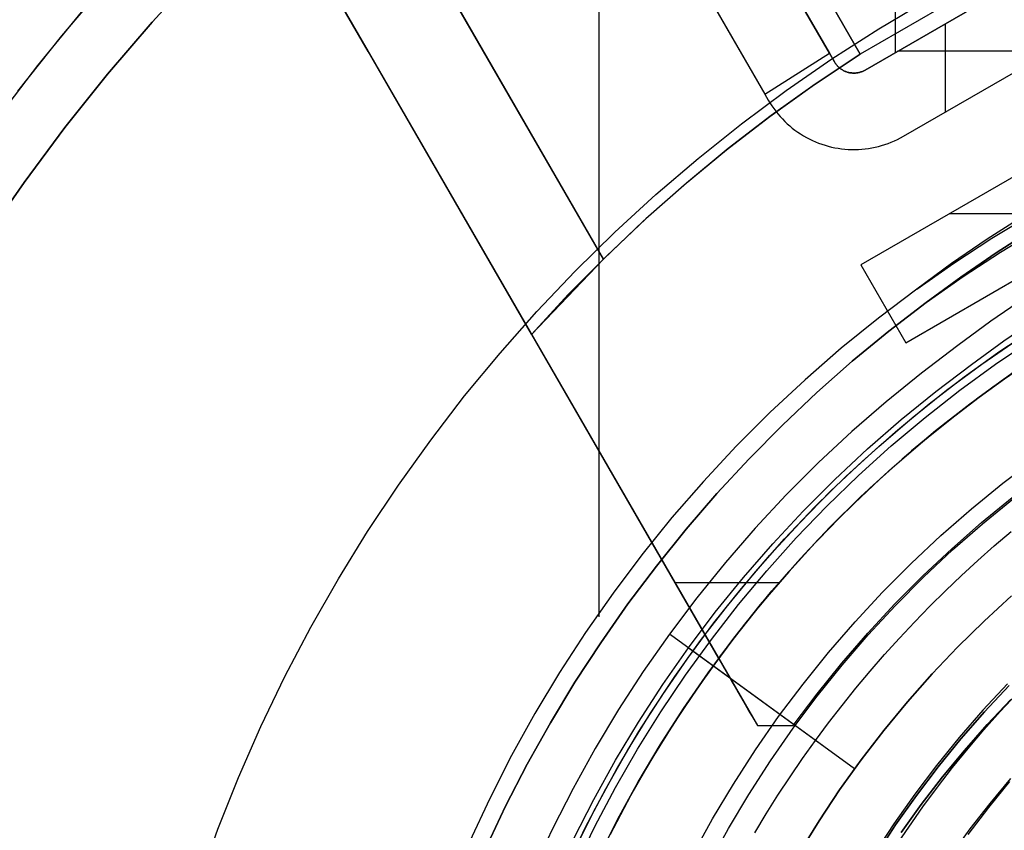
# Model space of a CAD drawing. Header units: millimetres. Extents: x -267 to 897, y -4167 to -3150.
# Tile 63 of 177: x 280 to 299, y -3505 to -3489. Entities that reach past the tile are written whole.
import ezdxf

# ---------------------------------------------------------------- set-up
doc = ezdxf.new("R2010")
doc.units = ezdxf.units.MM
doc.layers.add('1', color=7, linetype='Continuous')
doc.layers.add('BLANCO METALICO', color=7, linetype='Continuous', true_color=0xededed)

msp = doc.modelspace()

# ---------------------------------------------------------------- linework, layer by layer
at = {"layer": '1', "color": 250, "true_color": 0x111111}
for p, q in [((291.15, -3480.249, 118.631), (291.15, -3501.225, 118.631)), ((280.406, -3489.608, 118.631), (281.317, -3488.535, 118.631)), ((279.928, -3490.201, 118.631), (280.865, -3489.059, 118.631)), ((279.928, -3490.201, 118.631), (280.865, -3489.059, 118.631)), ((279.531, -3490.711, 118.631), (280.406, -3489.608, 118.631)), ((279.031, -3491.375, 118.631), (279.928, -3490.201, 118.631)), ((279.031, -3491.375, 118.631), (279.928, -3490.201, 118.631)), ((299.654, -3493.206, 118.631), (298.924, -3493.671, 118.631)), ((299.654, -3493.206, 118.631), (298.924, -3493.671, 118.631)), ((299.018, -3493.654, 118.631), (299.795, -3493.183, 118.631)), ((299.82, -3493.487, 65.792), (299.099, -3493.947, 65.792)), ((299.099, -3493.947, 65.792), (299.82, -3493.487, 65.792)), ((299.192, -3493.931, 65.792), (299.959, -3493.465, 65.792)), ((298.924, -3493.671, 118.631), (298.21, -3494.16, 118.631)), ((298.924, -3493.671, 118.631), (298.21, -3494.16, 118.631)), ((298.257, -3494.151, 118.631), (299.018, -3493.654, 118.631)), ((299.099, -3493.947, 65.792), (298.394, -3494.43, 65.792)), ((298.394, -3494.43, 65.792), (299.099, -3493.947, 65.792)), ((298.44, -3494.422, 65.792), (299.192, -3493.931, 65.792)), ((297.514, -3494.673, 118.631), (298.257, -3494.151, 118.631)), ((298.21, -3494.16, 118.631), (297.514, -3494.673, 118.631)), ((298.21, -3494.16, 118.631), (297.514, -3494.673, 118.631)), ((297.705, -3494.937, 65.792), (298.44, -3494.422, 65.792)), ((298.394, -3494.43, 65.792), (297.705, -3494.937, 65.792)), ((297.705, -3494.937, 65.792), (298.394, -3494.43, 65.792)), ((297.514, -3494.673, 118.631), (296.748, -3495.25, 118.631)), ((297.514, -3494.673, 118.631), (296.748, -3495.25, 118.631)), ((297.705, -3494.937, 65.792), (296.955, -3495.514, 65.792)), ((296.955, -3495.514, 65.792), (297.705, -3494.937, 65.792)), ((299.672, -3494.85, 66.044), (298.995, -3495.315, 66.044)), ((299.672, -3494.85, 66.044), (298.995, -3495.315, 66.044)), ((296.748, -3495.25, 118.631), (296.002, -3495.854, 118.631)), ((296.748, -3495.25, 118.631), (296.002, -3495.854, 118.631)), ((298.995, -3495.315, 66.044), (298.333, -3495.802, 66.044)), ((298.995, -3495.315, 66.044), (298.333, -3495.802, 66.044)), ((299.259, -3495.704, 118.19), (299.925, -3495.248, 118.19)), ((299.259, -3495.704, 118.19), (299.925, -3495.248, 118.19)), ((296.955, -3495.514, 65.792), (296.224, -3496.116, 65.792)), ((296.224, -3496.116, 65.792), (296.955, -3495.514, 65.792)), ((298.61, -3496.182, 118.19), (299.259, -3495.704, 118.19)), ((298.61, -3496.182, 118.19), (299.259, -3495.704, 118.19)), ((296.002, -3495.854, 118.631), (295.279, -3496.483, 118.631)), ((296.002, -3495.854, 118.631), (295.279, -3496.483, 118.631)), ((298.333, -3495.802, 66.044), (297.607, -3496.35, 66.044)), ((298.333, -3495.802, 66.044), (297.607, -3496.35, 66.044)), ((296.224, -3496.116, 65.792), (295.514, -3496.742, 65.792)), ((295.514, -3496.742, 65.792), (296.224, -3496.116, 65.792)), ((297.896, -3496.72, 118.19), (298.61, -3496.182, 118.19)), ((297.896, -3496.72, 118.19), (298.61, -3496.182, 118.19)), ((297.607, -3496.35, 66.044), (296.899, -3496.923, 66.044)), ((297.607, -3496.35, 66.044), (296.899, -3496.923, 66.044)), ((295.279, -3496.483, 118.631), (294.577, -3497.138, 118.631)), ((295.279, -3496.483, 118.631), (294.577, -3497.138, 118.631)), ((295.514, -3496.742, 65.792), (294.826, -3497.392, 65.792)), ((294.826, -3497.392, 65.792), (295.514, -3496.742, 65.792)), ((297.201, -3497.283, 118.19), (297.896, -3496.72, 118.19)), ((297.201, -3497.283, 118.19), (297.896, -3496.72, 118.19)), ((296.899, -3496.923, 66.044), (296.212, -3497.52, 66.044)), ((296.899, -3496.923, 66.044), (296.212, -3497.52, 66.044)), ((294.577, -3497.138, 118.631), (293.899, -3497.816, 118.631)), ((294.577, -3497.138, 118.631), (293.899, -3497.816, 118.631)), ((296.527, -3497.869, 118.19), (297.201, -3497.283, 118.19)), ((296.527, -3497.869, 118.19), (297.201, -3497.283, 118.19)), ((294.826, -3497.392, 65.792), (294.159, -3498.065, 65.792)), ((294.159, -3498.065, 65.792), (294.826, -3497.392, 65.792)), ((296.212, -3497.52, 66.044), (295.546, -3498.141, 66.044)), ((296.212, -3497.52, 66.044), (295.546, -3498.141, 66.044)), ((293.899, -3497.816, 118.631), (293.245, -3498.517, 118.631)), ((293.899, -3497.816, 118.631), (293.245, -3498.517, 118.631)), ((295.873, -3498.479, 118.19), (296.527, -3497.869, 118.19)), ((295.873, -3498.479, 118.19), (296.527, -3497.869, 118.19)), ((294.159, -3498.065, 65.792), (293.516, -3498.76, 65.792)), ((293.516, -3498.76, 65.792), (294.159, -3498.065, 65.792)), ((295.546, -3498.141, 66.044), (294.903, -3498.785, 66.044)), ((295.546, -3498.141, 66.044), (294.903, -3498.785, 66.044)), ((293.245, -3498.517, 118.631), (292.616, -3499.241, 118.631)), ((293.245, -3498.517, 118.631), (292.616, -3499.241, 118.631)), ((295.241, -3499.111, 118.19), (295.873, -3498.479, 118.19)), ((295.241, -3499.111, 118.19), (295.873, -3498.479, 118.19)), ((293.516, -3498.76, 65.792), (292.897, -3499.476, 65.792)), ((292.897, -3499.476, 65.792), (293.516, -3498.76, 65.792)), ((294.903, -3498.785, 66.044), (294.282, -3499.451, 66.044)), ((294.903, -3498.785, 66.044), (294.282, -3499.451, 66.044)), ((294.631, -3499.765, 118.19), (295.241, -3499.111, 118.19)), ((294.631, -3499.765, 118.19), (295.241, -3499.111, 118.19)), ((292.616, -3499.241, 118.631), (292.013, -3499.986, 118.631)), ((292.616, -3499.241, 118.631), (292.013, -3499.986, 118.631)), ((292.897, -3499.476, 65.792), (292.303, -3500.213, 65.792)), ((292.303, -3500.213, 65.792), (292.897, -3499.476, 65.792)), ((294.282, -3499.451, 66.044), (293.685, -3500.138, 66.044)), ((294.282, -3499.451, 66.044), (293.685, -3500.138, 66.044)), ((294.045, -3500.44, 118.19), (294.631, -3499.765, 118.19)), ((294.045, -3500.44, 118.19), (294.631, -3499.765, 118.19)), ((292.013, -3499.986, 118.631), (291.436, -3500.752, 118.631)), ((292.013, -3499.986, 118.631), (291.436, -3500.752, 118.631)), ((292.303, -3500.213, 65.792), (291.733, -3500.969, 65.792)), ((291.733, -3500.969, 65.792), (292.303, -3500.213, 65.792)), ((293.685, -3500.138, 66.044), (293.112, -3500.845, 66.044)), ((293.685, -3500.138, 66.044), (293.112, -3500.845, 66.044)), ((293.482, -3501.135, 118.19), (294.045, -3500.44, 118.19)), ((293.482, -3501.135, 118.19), (294.045, -3500.44, 118.19)), ((291.436, -3500.752, 118.631), (290.886, -3501.538, 118.631)), ((291.436, -3500.752, 118.631), (290.886, -3501.538, 118.631)), ((293.112, -3500.845, 66.044), (292.564, -3501.572, 66.044)), ((293.112, -3500.845, 66.044), (292.564, -3501.572, 66.044)), ((298.86, -3501.311, 116.131), (299.407, -3500.81, 116.131)), ((299.407, -3500.81, 116.131), (298.86, -3501.311, 116.131)), ((298.86, -3501.311, 68.331), (299.407, -3500.81, 68.331)), ((298.86, -3501.311, 68.331), (299.407, -3500.81, 68.331)), ((291.733, -3500.969, 65.792), (291.19, -3501.744, 65.792)), ((291.19, -3501.744, 65.792), (291.733, -3500.969, 65.792)), ((292.945, -3501.849, 118.19), (293.482, -3501.135, 118.19)), ((292.945, -3501.849, 118.19), (293.482, -3501.135, 118.19)), ((298.331, -3501.832, 116.131), (298.86, -3501.311, 116.131)), ((298.86, -3501.311, 116.131), (298.331, -3501.832, 116.131)), ((298.331, -3501.832, 68.331), (298.86, -3501.311, 68.331)), ((298.331, -3501.832, 68.331), (298.86, -3501.311, 68.331)), ((290.886, -3501.538, 118.631), (290.363, -3502.342, 118.631)), ((290.886, -3501.538, 118.631), (290.363, -3502.342, 118.631)), ((292.564, -3501.572, 66.044), (292.042, -3502.318, 66.044)), ((292.564, -3501.572, 66.044), (292.042, -3502.318, 66.044)), ((296.27, -3504.265, 68.331), (292.588, -3501.59, 66.059)), ((291.19, -3501.744, 65.792), (290.673, -3502.537, 65.792)), ((290.673, -3502.537, 65.792), (291.19, -3501.744, 65.792)), ((292.432, -3502.581, 118.19), (292.945, -3501.849, 118.19)), ((292.432, -3502.581, 118.19), (292.945, -3501.849, 118.19)), ((296.27, -3504.265, 116.131), (292.968, -3501.866, 118.175)), ((297.82, -3502.37, 116.131), (298.331, -3501.832, 116.131)), ((298.331, -3501.832, 116.131), (297.82, -3502.37, 116.131)), ((297.82, -3502.37, 68.331), (298.331, -3501.832, 68.331)), ((297.82, -3502.37, 68.331), (298.331, -3501.832, 68.331)), ((290.363, -3502.342, 118.631), (289.87, -3503.164, 118.631)), ((290.363, -3502.342, 118.631), (289.87, -3503.164, 118.631)), ((292.042, -3502.318, 66.044), (291.546, -3503.082, 66.044)), ((292.042, -3502.318, 66.044), (291.546, -3503.082, 66.044)), ((297.328, -3502.925, 116.131), (297.82, -3502.37, 116.131)), ((297.82, -3502.37, 116.131), (297.328, -3502.925, 116.131)), ((297.328, -3502.925, 68.331), (297.82, -3502.37, 68.331)), ((297.328, -3502.925, 68.331), (297.82, -3502.37, 68.331)), ((290.673, -3502.537, 65.792), (290.183, -3503.347, 65.792)), ((290.183, -3503.347, 65.792), (290.673, -3502.537, 65.792)), ((291.945, -3503.331, 118.19), (292.432, -3502.581, 118.19)), ((291.945, -3503.331, 118.19), (292.432, -3502.581, 118.19)), ((299.33, -3502.568, 68.331), (298.837, -3503.096, 68.331)), ((299.33, -3502.568, 68.331), (298.837, -3503.096, 68.331)), ((298.869, -3503.126, 116.131), (299.361, -3502.599, 116.131)), ((299.361, -3502.599, 116.131), (298.869, -3503.126, 116.131)), ((299.399, -3502.881, 127.478), (298.923, -3503.382, 127.478)), ((298.923, -3503.382, 145.94), (299.399, -3502.881, 145.94)), ((298.923, -3503.382, 127.478), (299.399, -3502.881, 127.478)), ((299.185, -3503.119, 164.403), (299.52, -3502.759, 164.403)), ((299.185, -3503.119, 164.403), (299.52, -3502.759, 164.403)), ((291.546, -3503.082, 66.044), (291.078, -3503.862, 66.044)), ((291.546, -3503.082, 66.044), (291.078, -3503.862, 66.044)), ((296.855, -3503.498, 116.131), (297.328, -3502.925, 116.131)), ((297.328, -3502.925, 116.131), (296.855, -3503.498, 116.131)), ((296.855, -3503.498, 68.331), (297.328, -3502.925, 68.331)), ((296.855, -3503.498, 68.331), (297.328, -3502.925, 68.331)), ((289.87, -3503.164, 118.631), (289.405, -3504.003, 118.631)), ((289.87, -3503.164, 118.631), (289.405, -3504.003, 118.631)), ((298.837, -3503.096, 68.331), (298.363, -3503.641, 68.331)), ((298.837, -3503.096, 68.331), (298.363, -3503.641, 68.331)), ((298.396, -3503.669, 116.131), (298.869, -3503.126, 116.131)), ((298.869, -3503.126, 116.131), (298.396, -3503.669, 116.131)), ((298.858, -3503.486, 164.403), (299.185, -3503.119, 164.403)), ((298.858, -3503.486, 164.403), (299.185, -3503.119, 164.403)), ((290.183, -3503.347, 65.792), (289.721, -3504.174, 65.792)), ((289.721, -3504.174, 65.792), (290.183, -3503.347, 65.792)), ((291.485, -3504.097, 118.19), (291.945, -3503.331, 118.19)), ((291.485, -3504.097, 118.19), (291.945, -3503.331, 118.19)), ((298.923, -3503.382, 127.478), (298.466, -3503.899, 127.478)), ((298.466, -3503.899, 145.94), (298.923, -3503.382, 145.94)), ((298.466, -3503.899, 127.478), (298.923, -3503.382, 127.478)), ((296.402, -3504.086, 116.131), (296.855, -3503.498, 116.131)), ((296.855, -3503.498, 116.131), (296.402, -3504.086, 116.131)), ((296.402, -3504.086, 68.331), (296.855, -3503.498, 68.331)), ((296.402, -3504.086, 68.331), (296.855, -3503.498, 68.331)), ((298.363, -3503.641, 68.331), (297.908, -3504.201, 68.331)), ((298.363, -3503.641, 68.331), (297.908, -3504.201, 68.331)), ((297.942, -3504.228, 116.131), (298.396, -3503.669, 116.131)), ((298.396, -3503.669, 116.131), (297.942, -3504.228, 116.131)), ((298.539, -3503.861, 164.403), (298.858, -3503.486, 164.403)), ((298.539, -3503.861, 164.403), (298.858, -3503.486, 164.403)), ((291.078, -3503.862, 66.044), (290.636, -3504.658, 66.044)), ((291.078, -3503.862, 66.044), (290.636, -3504.658, 66.044)), ((298.229, -3504.244, 164.403), (298.539, -3503.861, 164.403)), ((298.229, -3504.244, 164.403), (298.539, -3503.861, 164.403)), ((289.405, -3504.003, 118.631), (288.969, -3504.858, 118.631)), ((289.405, -3504.003, 118.631), (288.969, -3504.858, 118.631)), ((298.466, -3503.899, 127.478), (298.026, -3504.431, 127.478)), ((298.026, -3504.431, 145.94), (298.466, -3503.899, 145.94)), ((298.026, -3504.431, 127.478), (298.466, -3503.899, 127.478)), ((289.721, -3504.174, 65.792), (289.287, -3505.015, 65.792)), ((289.287, -3505.015, 65.792), (289.721, -3504.174, 65.792)), ((291.051, -3504.879, 118.19), (291.485, -3504.097, 118.19)), ((291.051, -3504.879, 118.19), (291.485, -3504.097, 118.19)), ((295.97, -3504.689, 116.131), (296.402, -3504.086, 116.131)), ((296.402, -3504.086, 116.131), (295.97, -3504.689, 116.131)), ((295.97, -3504.689, 68.331), (296.402, -3504.086, 68.331)), ((295.97, -3504.689, 68.331), (296.402, -3504.086, 68.331)), ((297.908, -3504.201, 68.331), (297.472, -3504.777, 68.331)), ((297.908, -3504.201, 68.331), (297.472, -3504.777, 68.331)), ((297.506, -3504.802, 116.131), (297.942, -3504.228, 116.131)), ((297.942, -3504.228, 116.131), (297.506, -3504.802, 116.131)), ((297.928, -3504.633, 164.403), (298.229, -3504.244, 164.403)), ((297.928, -3504.633, 164.403), (298.229, -3504.244, 164.403)), ((298.026, -3504.431, 127.478), (297.605, -3504.979, 127.478)), ((297.605, -3504.979, 145.94), (298.026, -3504.431, 145.94)), ((297.605, -3504.979, 127.478), (298.026, -3504.431, 127.478)), ((297.636, -3505.03, 164.403), (297.928, -3504.633, 164.403)), ((297.636, -3505.03, 164.403), (297.928, -3504.633, 164.403)), ((298.953, -3505.043, 165.478), (299.378, -3504.52, 165.478)), ((298.953, -3505.043, 165.478), (299.378, -3504.52, 165.478)), ((298.982, -3504.958, 165.478), (299.398, -3504.463, 165.478)), ((290.636, -3504.658, 66.044), (290.223, -3505.469, 66.044)), ((290.636, -3504.658, 66.044), (290.223, -3505.469, 66.044)), ((295.559, -3505.307, 116.131), (295.97, -3504.689, 116.131)), ((295.97, -3504.689, 116.131), (295.559, -3505.307, 116.131)), ((295.559, -3505.307, 68.331), (295.97, -3504.689, 68.331)), ((295.559, -3505.307, 68.331), (295.97, -3504.689, 68.331)), ((297.472, -3504.777, 68.331), (297.056, -3505.367, 68.331)), ((297.472, -3504.777, 68.331), (297.056, -3505.367, 68.331)), ((297.091, -3505.391, 116.131), (297.506, -3504.802, 116.131)), ((297.506, -3504.802, 116.131), (297.091, -3505.391, 116.131)), ((288.969, -3504.858, 118.631), (288.564, -3505.727, 118.631)), ((288.969, -3504.858, 118.631), (288.564, -3505.727, 118.631)), ((289.287, -3505.015, 65.792), (288.882, -3505.871, 65.792)), ((288.882, -3505.871, 65.792), (289.287, -3505.015, 65.792)), ((290.646, -3505.675, 118.19), (291.051, -3504.879, 118.19)), ((290.646, -3505.675, 118.19), (291.051, -3504.879, 118.19)), ((297.605, -3504.979, 127.478), (297.203, -3505.54, 127.478)), ((297.203, -3505.54, 145.94), (297.605, -3504.979, 145.94)), ((297.203, -3505.54, 127.478), (297.605, -3504.979, 127.478)), ((297.352, -3505.432, 164.403), (297.636, -3505.03, 164.403)), ((297.352, -3505.432, 164.403), (297.636, -3505.03, 164.403)), ((298.545, -3505.581, 165.478), (298.953, -3505.043, 165.478)), ((298.545, -3505.581, 165.478), (298.953, -3505.043, 165.478)), ((298.583, -3505.466, 165.478), (298.982, -3504.958, 165.478)), ((295.17, -3505.939, 116.131), (295.559, -3505.307, 116.131)), ((295.559, -3505.307, 116.131), (295.17, -3505.939, 116.131)), ((295.17, -3505.939, 68.331), (295.559, -3505.307, 68.331)), ((295.17, -3505.939, 68.331), (295.559, -3505.307, 68.331)), ((297.056, -3505.367, 68.331), (296.66, -3505.97, 68.331)), ((297.056, -3505.367, 68.331), (296.66, -3505.97, 68.331)), ((296.696, -3505.994, 116.131), (297.091, -3505.391, 116.131)), ((297.091, -3505.391, 116.131), (296.696, -3505.994, 116.131)), ((297.078, -3505.842, 164.403), (297.352, -3505.432, 164.403)), ((297.078, -3505.842, 164.403), (297.352, -3505.432, 164.403)), ((290.223, -3505.469, 66.044), (289.838, -3506.294, 66.044)), ((290.223, -3505.469, 66.044), (289.838, -3506.294, 66.044)), ((298.201, -3505.987, 165.478), (298.583, -3505.466, 165.478))]:
    msp.add_line(p, q, dxfattribs=at)
at = {"layer": '1', "color": 7, "true_color": 0xffffff}
for p, q in [((282.214, -3489.332, 0.629), (283.135, -3488.319, 0.629)), ((283.135, -3488.319, 0.629), (282.214, -3489.332, 0.629)), ((296.754, -3489.467, 0.17), (297.711, -3488.9, 0.17)), ((281.325, -3490.372, 0.629), (282.214, -3489.332, 0.629)), ((282.214, -3489.332, 0.629), (281.325, -3490.372, 0.629)), ((295.817, -3490.067, 0.17), (296.754, -3489.467, 0.17)), ((294.901, -3490.699, 0.17), (295.817, -3490.067, 0.17)), ((280.471, -3491.441, 0.629), (281.325, -3490.372, 0.629)), ((281.325, -3490.372, 0.629), (280.471, -3491.441, 0.629)), ((294.008, -3491.362, 0.17), (294.901, -3490.699, 0.17)), ((279.652, -3492.537, 0.629), (280.471, -3491.441, 0.629)), ((280.471, -3491.441, 0.629), (279.652, -3492.537, 0.629)), ((293.138, -3492.056, 0.17), (294.008, -3491.362, 0.17)), ((292.293, -3492.779, 0.17), (293.138, -3492.056, 0.17)), ((278.87, -3493.659, 0.629), (279.652, -3492.537, 0.629)), ((279.652, -3492.537, 0.629), (278.87, -3493.659, 0.629)), ((291.473, -3493.531, 0.17), (292.293, -3492.779, 0.17)), ((290.68, -3494.311, 0.17), (291.473, -3493.531, 0.17)), ((289.913, -3495.118, 0.17), (290.68, -3494.311, 0.17)), ((289.176, -3495.951, 0.17), (289.913, -3495.118, 0.17)), ((288.467, -3496.809, 0.17), (289.176, -3495.951, 0.17)), ((287.789, -3497.69, 0.17), (288.467, -3496.809, 0.17)), ((287.141, -3498.595, 0.17), (287.789, -3497.69, 0.17)), ((286.525, -3499.521, 0.17), (287.141, -3498.595, 0.17)), ((285.941, -3500.468, 0.17), (286.525, -3499.521, 0.17)), ((299.064, -3499.807), (299.4, -3499.52)), ((299.064, -3499.807), (299.4, -3499.52)), ((298.734, -3500.1), (299.064, -3499.807)), ((298.734, -3500.1), (299.064, -3499.807)), ((298.409, -3500.399), (298.734, -3500.1)), ((298.409, -3500.399), (298.734, -3500.1)), ((285.39, -3501.435, 0.17), (285.941, -3500.468, 0.17)), ((298.089, -3500.704), (298.409, -3500.399)), ((298.089, -3500.704), (298.409, -3500.399)), ((297.776, -3501.015), (298.089, -3500.704)), ((297.776, -3501.015), (298.089, -3500.704)), ((297.468, -3501.332), (297.776, -3501.015)), ((297.468, -3501.332), (297.776, -3501.015)), ((284.873, -3502.42, 0.17), (285.39, -3501.435, 0.17)), ((297.166, -3501.654), (297.468, -3501.332)), ((297.166, -3501.654), (297.468, -3501.332)), ((296.87, -3501.983), (297.166, -3501.654)), ((296.87, -3501.983), (297.166, -3501.654)), ((296.581, -3502.316), (296.87, -3501.983)), ((296.581, -3502.316), (296.87, -3501.983)), ((284.39, -3503.423, 0.17), (284.873, -3502.42, 0.17)), ((296.297, -3502.655), (296.581, -3502.316)), ((296.297, -3502.655), (296.581, -3502.316)), ((296.02, -3502.999), (296.297, -3502.655)), ((296.02, -3502.999), (296.297, -3502.655)), ((295.75, -3503.349), (296.02, -3502.999)), ((295.75, -3503.349), (296.02, -3502.999)), ((283.943, -3504.441, 0.17), (284.39, -3503.423, 0.17)), ((295.487, -3503.703), (295.75, -3503.349)), ((295.487, -3503.703), (295.75, -3503.349)), ((295.23, -3504.062), (295.487, -3503.703)), ((295.23, -3504.062), (295.487, -3503.703)), ((294.98, -3504.426), (295.23, -3504.062)), ((294.98, -3504.426), (295.23, -3504.062)), ((283.53, -3505.474, 0.17), (283.943, -3504.441, 0.17)), ((294.737, -3504.794), (294.98, -3504.426)), ((294.737, -3504.794), (294.98, -3504.426)), ((294.501, -3505.167), (294.737, -3504.794)), ((294.501, -3505.167), (294.737, -3504.794)), ((294.272, -3505.545), (294.501, -3505.167)), ((294.272, -3505.545), (294.501, -3505.167)), ((283.154, -3506.521, 0.17), (283.53, -3505.474, 0.17))]:
    msp.add_line(p, q, dxfattribs=at)
at = {"layer": 'BLANCO METALICO'}
for p, q in [((264.004, -3450.888, 256.532), (286.418, -3489.711, 256.532)), ((264.004, -3450.888, 258.032), (286.418, -3489.711, 258.032)), ((291.244, -3494.07, 259.532), (271.312, -3459.547, 259.532)), ((271.312, -3459.547, 262.032), (291.244, -3494.07, 262.032)), ((291.244, -3494.07, 260.782), (271.312, -3459.547, 260.782)), ((269.58, -3460.547, 259.532), (286.418, -3489.711, 259.532)), ((286.537, -3489.917, 262.032), (269.58, -3460.547, 262.032)), ((269.58, -3460.547, 260.782), (286.537, -3489.917, 260.782)), ((296.382, -3489.97, 259.532), (288.775, -3476.793, 259.532)), ((288.775, -3476.794, 261.032), (296.382, -3489.97, 261.032)), ((288.776, -3476.793, 261.472), (296.384, -3489.969, 262.532)), ((297.087, -3489.939, 256.532), (297.087, -3486.302, 256.532)), ((295.766, -3489.952, 257.661), (294.735, -3488.167, 257.663)), ((294.741, -3488.176, 256.532), (295.766, -3489.952, 256.532)), ((298.979, -3488.471, 262.532), (296.384, -3489.969, 262.532)), ((299.208, -3488.715, 257.661), (296.48, -3490.29, 257.661)), ((296.48, -3490.29, 256.532), (299.208, -3488.715, 256.532)), ((293.395, -3488.904, 257.663), (294.473, -3490.773, 257.661)), ((293.416, -3488.941, 256.532), (294.473, -3490.773, 256.532)), ((295.428, -3489.366, 256.533), (295.428, -3489.366, 257.661)), ((298.08, -3489.366, 257.661), (298.08, -3491.133, 257.661)), ((293.772, -3489.558, 256.533), (293.772, -3489.558, 257.662)), ((286.418, -3489.711, 259.532), (286.537, -3489.917, 259.532)), ((286.418, -3489.711, 256.532), (286.418, -3489.711, 259.532)), ((286.418, -3489.711, 256.532), (294.324, -3503.403, 256.532)), ((286.537, -3489.917, 259.532), (286.537, -3489.917, 262.032)), ((286.537, -3489.917, 259.532), (289.806, -3495.577, 259.532)), ((289.805, -3495.577, 262.032), (286.537, -3489.917, 262.032)), ((286.537, -3489.917, 260.782), (289.806, -3495.577, 260.782)), ((294.473, -3490.773, 257.661), (295.766, -3489.952, 257.661)), ((295.469, -3490.579, 259.532), (296.382, -3489.97, 259.532)), ((295.469, -3490.579, 259.532), (296.382, -3489.97, 259.532)), ((296.384, -3489.969, 262.532), (295.482, -3490.57, 262.532)), ((295.866, -3490.125, 257.661), (295.766, -3489.952, 257.661)), ((295.766, -3489.952, 257.661), (295.766, -3489.952, 256.532)), ((295.766, -3489.952, 256.532), (295.866, -3490.125, 256.532)), ((296.382, -3489.97, 259.532), (296.384, -3489.969, 262.532)), ((300.165, -3489.914, 257.661), (297.131, -3489.914, 257.661)), ((297.245, -3491.615, 256.532), (299.973, -3490.04, 256.532)), ((297.245, -3491.615, 257.661), (299.973, -3490.04, 257.661)), ((294.124, -3490.169, 256.533), (294.124, -3490.169, 257.661)), ((295.874, -3490.138, 257.661), (295.866, -3490.125, 257.661)), ((295.866, -3490.125, 256.532), (295.874, -3490.138, 256.532)), ((295.866, -3490.125, 256.532), (295.866, -3490.125, 257.661)), ((295.882, -3490.151, 257.661), (295.874, -3490.138, 257.661)), ((295.874, -3490.138, 256.532), (295.882, -3490.151, 256.532)), ((295.891, -3490.164, 257.661), (295.882, -3490.151, 257.661)), ((295.882, -3490.151, 256.532), (295.891, -3490.164, 256.532)), ((295.9, -3490.176, 257.661), (295.891, -3490.164, 257.661)), ((295.891, -3490.164, 256.532), (295.9, -3490.176, 256.532)), ((295.91, -3490.188, 257.661), (295.9, -3490.176, 257.661)), ((295.9, -3490.176, 256.532), (295.91, -3490.188, 256.532)), ((295.92, -3490.2, 257.661), (295.91, -3490.188, 257.661)), ((295.91, -3490.188, 256.532), (295.92, -3490.2, 256.532)), ((295.93, -3490.211, 257.661), (295.92, -3490.2, 257.661)), ((295.92, -3490.2, 256.532), (295.93, -3490.211, 256.532)), ((295.941, -3490.222, 257.661), (295.93, -3490.211, 257.661)), ((295.93, -3490.211, 256.532), (295.941, -3490.222, 256.532)), ((295.952, -3490.232, 257.661), (295.941, -3490.222, 257.661)), ((295.941, -3490.222, 256.532), (295.952, -3490.232, 256.532)), ((295.963, -3490.242, 257.661), (295.952, -3490.232, 257.661)), ((295.952, -3490.232, 256.532), (295.963, -3490.242, 256.532)), ((295.975, -3490.252, 257.661), (295.963, -3490.242, 257.661)), ((295.963, -3490.242, 256.532), (295.975, -3490.252, 256.532)), ((295.988, -3490.262, 257.661), (295.975, -3490.252, 257.661)), ((295.975, -3490.252, 256.532), (295.988, -3490.262, 256.532)), ((296, -3490.271, 257.661), (295.988, -3490.262, 257.661)), ((295.988, -3490.262, 256.532), (296, -3490.271, 256.532)), ((296.013, -3490.279, 257.661), (296, -3490.271, 257.661)), ((296, -3490.271, 256.532), (296.013, -3490.279, 256.532)), ((296.026, -3490.287, 257.661), (296.013, -3490.279, 257.661)), ((296.013, -3490.279, 256.532), (296.026, -3490.287, 256.532)), ((296.039, -3490.295, 257.661), (296.026, -3490.287, 257.661)), ((296.026, -3490.287, 256.532), (296.039, -3490.295, 256.532)), ((296.053, -3490.302, 257.661), (296.039, -3490.295, 257.661)), ((296.039, -3490.295, 256.532), (296.053, -3490.302, 256.532)), ((296.067, -3490.309, 257.661), (296.053, -3490.302, 257.661)), ((296.053, -3490.302, 256.532), (296.067, -3490.309, 256.532)), ((296.081, -3490.315, 257.661), (296.067, -3490.309, 257.661)), ((296.067, -3490.309, 256.532), (296.081, -3490.315, 256.532)), ((296.095, -3490.32, 257.661), (296.081, -3490.315, 257.661)), ((296.081, -3490.315, 256.532), (296.095, -3490.32, 256.532)), ((296.109, -3490.326, 257.661), (296.095, -3490.32, 257.661)), ((296.095, -3490.32, 256.532), (296.109, -3490.326, 256.532)), ((296.124, -3490.33, 257.661), (296.109, -3490.326, 257.661)), ((296.109, -3490.326, 256.532), (296.124, -3490.33, 256.532)), ((296.139, -3490.335, 257.661), (296.124, -3490.33, 257.661)), ((296.124, -3490.33, 256.532), (296.139, -3490.335, 256.532)), ((296.154, -3490.338, 257.661), (296.139, -3490.335, 257.661)), ((296.139, -3490.335, 256.532), (296.154, -3490.338, 256.532)), ((296.169, -3490.342, 257.661), (296.154, -3490.338, 257.661)), ((296.154, -3490.338, 256.532), (296.169, -3490.342, 256.532)), ((296.184, -3490.344, 257.661), (296.169, -3490.342, 257.661)), ((296.169, -3490.342, 256.532), (296.184, -3490.344, 256.532)), ((296.199, -3490.346, 257.661), (296.184, -3490.344, 257.661)), ((296.184, -3490.344, 256.532), (296.199, -3490.346, 256.532)), ((296.214, -3490.348, 257.661), (296.199, -3490.346, 257.661)), ((296.199, -3490.346, 256.532), (296.214, -3490.348, 256.532)), ((296.23, -3490.349, 257.661), (296.214, -3490.348, 257.661)), ((296.214, -3490.348, 256.532), (296.23, -3490.349, 256.532)), ((296.245, -3490.35, 257.661), (296.23, -3490.349, 257.661)), ((296.23, -3490.349, 256.532), (296.245, -3490.35, 256.532)), ((296.26, -3490.35, 257.661), (296.245, -3490.35, 257.661)), ((296.245, -3490.35, 256.532), (296.26, -3490.35, 256.532)), ((296.276, -3490.349, 257.661), (296.26, -3490.35, 257.661)), ((296.26, -3490.35, 256.532), (296.276, -3490.349, 256.532)), ((296.291, -3490.349, 257.661), (296.276, -3490.349, 257.661)), ((296.276, -3490.349, 256.532), (296.291, -3490.349, 256.532)), ((296.306, -3490.347, 257.661), (296.291, -3490.349, 257.661)), ((296.291, -3490.349, 256.532), (296.306, -3490.347, 256.532)), ((296.322, -3490.345, 257.661), (296.306, -3490.347, 257.661)), ((296.306, -3490.347, 256.532), (296.322, -3490.345, 256.532)), ((296.337, -3490.343, 257.661), (296.322, -3490.345, 257.661)), ((296.322, -3490.345, 256.532), (296.337, -3490.343, 256.532)), ((296.352, -3490.339, 257.661), (296.337, -3490.343, 257.661)), ((296.337, -3490.343, 256.532), (296.352, -3490.339, 256.532)), ((296.367, -3490.336, 257.661), (296.352, -3490.339, 257.661)), ((296.352, -3490.339, 256.532), (296.367, -3490.336, 256.532)), ((296.382, -3490.332, 257.661), (296.367, -3490.336, 257.661)), ((296.367, -3490.336, 256.532), (296.382, -3490.332, 256.532)), ((296.396, -3490.327, 257.661), (296.382, -3490.332, 257.661)), ((296.382, -3490.332, 256.532), (296.396, -3490.327, 256.532)), ((296.411, -3490.322, 257.661), (296.396, -3490.327, 257.661)), ((296.396, -3490.327, 256.532), (296.411, -3490.322, 256.532)), ((296.425, -3490.317, 257.661), (296.411, -3490.322, 257.661)), ((296.411, -3490.322, 256.532), (296.425, -3490.317, 256.532)), ((296.439, -3490.311, 257.661), (296.425, -3490.317, 257.661)), ((296.425, -3490.317, 256.532), (296.439, -3490.311, 256.532)), ((296.453, -3490.304, 257.661), (296.439, -3490.311, 257.661)), ((296.439, -3490.311, 256.532), (296.453, -3490.304, 256.532)), ((296.467, -3490.297, 257.661), (296.453, -3490.304, 257.661)), ((296.453, -3490.304, 256.532), (296.467, -3490.297, 256.532)), ((296.48, -3490.29, 257.661), (296.467, -3490.297, 257.661)), ((296.467, -3490.297, 256.532), (296.48, -3490.29, 256.532)), ((296.48, -3490.29, 256.533), (296.48, -3490.29, 257.661)), ((294.577, -3491.218, 259.532), (295.469, -3490.579, 259.532)), ((294.577, -3491.218, 259.532), (295.469, -3490.579, 259.532)), ((295.482, -3490.57, 262.532), (294.6, -3491.201, 262.532)), ((302.627, -3490.586, 256.532), (296.392, -3494.186, 256.532)), ((302.627, -3490.586, 257.661), (296.392, -3494.186, 257.662)), ((294.473, -3490.773, 256.532), (294.541, -3490.89, 256.532)), ((294.473, -3490.773, 256.532), (294.473, -3490.773, 257.661)), ((294.473, -3490.773, 257.661), (294.541, -3490.89, 257.661)), ((294.541, -3490.89, 256.532), (294.575, -3490.948, 256.532)), ((294.541, -3490.89, 257.661), (294.575, -3490.948, 257.661)), ((294.541, -3490.89, 256.532), (294.541, -3490.89, 257.661)), ((294.575, -3490.948, 256.532), (294.612, -3491.005, 256.532)), ((294.575, -3490.948, 257.661), (294.612, -3491.005, 257.661)), ((294.612, -3491.005, 256.532), (294.651, -3491.06, 256.532)), ((294.612, -3491.005, 257.661), (294.651, -3491.06, 257.661)), ((294.651, -3491.06, 256.532), (294.691, -3491.114, 256.532)), ((294.651, -3491.06, 257.661), (294.691, -3491.114, 257.661)), ((293.708, -3491.888, 259.532), (294.577, -3491.218, 259.532)), ((293.708, -3491.888, 259.532), (294.577, -3491.218, 259.532)), ((294.6, -3491.201, 262.532), (293.741, -3491.861, 262.532)), ((294.691, -3491.114, 256.532), (294.734, -3491.167, 256.532)), ((294.691, -3491.114, 257.661), (294.734, -3491.167, 257.661)), ((294.734, -3491.167, 256.532), (294.778, -3491.218, 256.532)), ((294.734, -3491.167, 257.661), (294.778, -3491.218, 257.661)), ((294.778, -3491.218, 256.532), (294.824, -3491.268, 256.532)), ((294.778, -3491.218, 257.661), (294.824, -3491.268, 257.661)), ((294.824, -3491.268, 256.532), (294.871, -3491.316, 256.532)), ((294.824, -3491.268, 257.661), (294.871, -3491.316, 257.661)), ((294.871, -3491.316, 256.532), (294.92, -3491.362, 256.532)), ((294.871, -3491.316, 257.661), (294.92, -3491.362, 257.661)), ((294.92, -3491.362, 256.532), (294.971, -3491.407, 256.532)), ((294.92, -3491.362, 257.661), (294.971, -3491.407, 257.661)), ((294.971, -3491.407, 256.532), (295.023, -3491.45, 256.532)), ((294.971, -3491.407, 257.661), (295.023, -3491.45, 257.661)), ((295.023, -3491.45, 256.532), (295.077, -3491.491, 256.532)), ((295.023, -3491.45, 257.661), (295.077, -3491.491, 257.661)), ((295.077, -3491.491, 256.532), (295.132, -3491.53, 256.532)), ((295.077, -3491.491, 257.661), (295.132, -3491.53, 257.661)), ((295.132, -3491.53, 256.532), (295.188, -3491.568, 256.532)), ((295.132, -3491.53, 257.661), (295.188, -3491.568, 257.661)), ((295.188, -3491.568, 256.532), (295.246, -3491.603, 256.532)), ((295.188, -3491.568, 257.661), (295.246, -3491.603, 257.661)), ((295.246, -3491.603, 256.532), (295.305, -3491.637, 256.532)), ((295.246, -3491.603, 257.661), (295.305, -3491.637, 257.661)), ((295.305, -3491.637, 256.532), (295.364, -3491.668, 256.532)), ((295.305, -3491.637, 257.661), (295.364, -3491.668, 257.661)), ((297.126, -3491.678, 256.532), (297.186, -3491.647, 256.532)), ((297.126, -3491.678, 257.661), (297.186, -3491.647, 257.661)), ((297.186, -3491.647, 256.532), (297.245, -3491.615, 256.532)), ((297.186, -3491.647, 257.661), (297.245, -3491.615, 257.661)), ((297.245, -3491.615, 256.533), (297.245, -3491.615, 257.661)), ((295.364, -3491.668, 256.532), (295.425, -3491.698, 256.532)), ((295.364, -3491.668, 257.661), (295.425, -3491.698, 257.661)), ((295.425, -3491.698, 256.532), (295.487, -3491.725, 256.532)), ((295.425, -3491.698, 257.661), (295.487, -3491.725, 257.661)), ((295.487, -3491.725, 256.532), (295.55, -3491.75, 256.532)), ((295.487, -3491.725, 257.661), (295.55, -3491.75, 257.661)), ((295.55, -3491.75, 256.532), (295.614, -3491.773, 256.532)), ((295.55, -3491.75, 257.661), (295.614, -3491.773, 257.661)), ((295.614, -3491.773, 256.532), (295.678, -3491.794, 256.532)), ((295.614, -3491.773, 257.661), (295.678, -3491.794, 257.661)), ((295.678, -3491.794, 256.532), (295.743, -3491.812, 256.532)), ((295.678, -3491.794, 257.661), (295.743, -3491.812, 257.661)), ((295.743, -3491.812, 256.532), (295.808, -3491.829, 256.532)), ((295.743, -3491.812, 257.661), (295.808, -3491.829, 257.661)), ((295.808, -3491.829, 256.532), (295.875, -3491.843, 256.532)), ((295.808, -3491.829, 257.661), (295.875, -3491.843, 257.661)), ((295.875, -3491.843, 256.532), (295.941, -3491.855, 256.532)), ((295.875, -3491.843, 257.661), (295.941, -3491.855, 257.661)), ((296.547, -3491.858, 256.532), (296.614, -3491.847, 256.532)), ((296.547, -3491.858, 257.661), (296.614, -3491.847, 257.661)), ((296.614, -3491.847, 256.532), (296.68, -3491.834, 256.532)), ((296.614, -3491.847, 257.661), (296.68, -3491.834, 257.661)), ((296.68, -3491.834, 256.532), (296.746, -3491.818, 256.532)), ((296.68, -3491.834, 257.661), (296.746, -3491.818, 257.661)), ((296.746, -3491.818, 256.532), (296.811, -3491.8, 256.532)), ((296.746, -3491.818, 257.661), (296.811, -3491.8, 257.661)), ((296.811, -3491.8, 256.532), (296.876, -3491.78, 256.532)), ((296.811, -3491.8, 257.661), (296.876, -3491.78, 257.661)), ((296.876, -3491.78, 256.532), (296.94, -3491.758, 256.532)), ((296.876, -3491.78, 257.661), (296.94, -3491.758, 257.661)), ((296.94, -3491.758, 256.532), (297.003, -3491.734, 256.532)), ((296.94, -3491.758, 257.661), (297.003, -3491.734, 257.661)), ((297.003, -3491.734, 256.532), (297.065, -3491.707, 256.532)), ((297.003, -3491.734, 257.661), (297.065, -3491.707, 257.661)), ((297.065, -3491.707, 256.532), (297.126, -3491.678, 256.532)), ((297.065, -3491.707, 257.661), (297.126, -3491.678, 257.661)), ((292.862, -3492.587, 259.532), (293.708, -3491.888, 259.532)), ((292.862, -3492.587, 259.532), (293.708, -3491.888, 259.532)), ((293.741, -3491.861, 262.532), (292.904, -3492.55, 262.532)), ((295.941, -3491.855, 256.532), (296.008, -3491.864, 256.532)), ((295.941, -3491.855, 257.661), (296.008, -3491.864, 257.661)), ((296.008, -3491.864, 256.532), (296.075, -3491.872, 256.532)), ((296.008, -3491.864, 257.661), (296.075, -3491.872, 257.661)), ((296.075, -3491.872, 256.532), (296.143, -3491.877, 256.532)), ((296.075, -3491.872, 257.661), (296.143, -3491.877, 257.661)), ((296.143, -3491.877, 256.532), (296.21, -3491.879, 256.532)), ((296.143, -3491.877, 257.661), (296.21, -3491.879, 257.661)), ((296.21, -3491.879, 256.532), (296.278, -3491.88, 256.532)), ((296.21, -3491.879, 257.661), (296.278, -3491.88, 257.661)), ((296.278, -3491.88, 256.532), (296.345, -3491.878, 256.532)), ((296.278, -3491.88, 257.661), (296.345, -3491.878, 257.661)), ((296.345, -3491.878, 256.532), (296.413, -3491.874, 256.532)), ((296.345, -3491.878, 257.661), (296.413, -3491.874, 257.661)), ((296.413, -3491.874, 256.532), (296.48, -3491.867, 256.532)), ((296.413, -3491.874, 257.661), (296.48, -3491.867, 257.661)), ((296.48, -3491.867, 256.532), (296.547, -3491.858, 256.532)), ((296.48, -3491.867, 257.661), (296.547, -3491.858, 257.661)), ((297.292, -3495.745, 256.532), (303.527, -3492.145, 256.532)), ((297.292, -3495.745, 257.662), (303.527, -3492.145, 257.662)), ((292.04, -3493.314, 259.532), (292.862, -3492.587, 259.532)), ((292.04, -3493.314, 259.532), (292.862, -3492.587, 259.532)), ((292.904, -3492.55, 262.532), (292.091, -3493.267, 262.532)), ((288.171, -3492.747, 259.532), (288.171, -3492.747, 262.032)), ((301.759, -3493.165, 257.662), (298.159, -3493.165, 257.662)), ((291.244, -3494.07, 259.532), (292.04, -3493.314, 259.532)), ((291.244, -3494.07, 259.532), (292.04, -3493.314, 259.532)), ((292.091, -3493.267, 262.532), (291.303, -3494.011, 262.532)), ((291.303, -3494.011, 262.532), (290.541, -3494.782, 262.532)), ((291.244, -3494.07, 262.032), (289.805, -3495.577, 262.032)), ((291.244, -3494.07, 262.032), (291.244, -3494.07, 259.532)), ((296.392, -3494.186, 256.532), (297.292, -3495.745, 256.532)), ((296.392, -3494.186, 257.662), (296.392, -3494.186, 256.532)), ((296.392, -3494.186, 257.662), (297.292, -3495.745, 257.662)), ((290.541, -3494.782, 262.532), (289.805, -3495.577, 262.532)), ((296.839, -3494.961, 256.532), (296.839, -3494.961, 257.662)), ((289.805, -3495.577, 262.532), (293.548, -3502.058, 262.532)), ((289.805, -3495.577, 262.032), (289.805, -3495.577, 262.532)), ((289.806, -3495.577, 259.532), (289.805, -3495.577, 262.032)), ((289.805, -3495.577, 259.532), (293.8, -3502.494, 259.532)), ((299.178, -3495.916, 239.116), (299.911, -3495.429, 239.116)), ((297.292, -3495.745, 257.662), (297.292, -3495.745, 256.532)), ((299.087, -3496.173, 267.363), (299.818, -3495.678, 267.363)), ((298.462, -3496.429, 239.116), (299.178, -3495.916, 239.116)), ((298.374, -3496.693, 267.363), (299.087, -3496.173, 267.363)), ((299.036, -3496.629, 262.532), (299.743, -3496.137, 262.532)), ((299.462, -3496.328, 239.916), (298.761, -3496.83, 239.916)), ((298.761, -3496.83, 239.616), (299.462, -3496.328, 239.616)), ((290.371, -3496.557, 256.532), (290.371, -3496.557, 262.532)), ((297.765, -3496.966, 239.116), (298.462, -3496.429, 239.116)), ((299.276, -3496.458, 271.51), (298.573, -3496.971, 271.51)), ((297.679, -3497.238, 267.363), (298.374, -3496.693, 267.363)), ((298.346, -3497.145, 262.532), (299.036, -3496.629, 262.532)), ((297.086, -3497.526, 239.116), (297.765, -3496.966, 239.116)), ((298.573, -3496.971, 271.51), (297.888, -3497.509, 271.51)), ((298.761, -3496.83, 239.916), (298.077, -3497.357, 239.916)), ((298.077, -3497.357, 239.616), (298.761, -3496.83, 239.616)), ((297.675, -3497.684, 262.532), (298.346, -3497.145, 262.532)), ((297.004, -3497.807, 267.363), (297.679, -3497.238, 267.363)), ((298.077, -3497.357, 239.916), (297.411, -3497.906, 239.916)), ((297.411, -3497.906, 239.616), (298.077, -3497.357, 239.616)), ((296.427, -3498.11, 239.116), (297.086, -3497.526, 239.116)), ((297.888, -3497.509, 271.51), (297.223, -3498.07, 271.51)), ((297.022, -3498.246, 262.532), (297.675, -3497.684, 262.532)), ((296.349, -3498.398, 267.363), (297.004, -3497.807, 267.363)), ((297.411, -3497.906, 239.916), (296.765, -3498.479, 239.916)), ((296.765, -3498.479, 239.616), (297.411, -3497.906, 239.616)), ((295.789, -3498.716, 239.116), (296.427, -3498.11, 239.116)), ((297.223, -3498.07, 271.51), (296.577, -3498.653, 271.51)), ((299.236, -3498.555, 267.363), (299.882, -3498.064, 267.363)), ((296.39, -3498.83, 262.532), (297.022, -3498.246, 262.532)), ((295.715, -3499.013, 267.363), (296.349, -3498.398, 267.363)), ((296.765, -3498.479, 239.916), (296.139, -3499.073, 239.916)), ((296.139, -3499.073, 239.616), (296.765, -3498.479, 239.616)), ((295.172, -3499.344, 239.116), (295.789, -3498.716, 239.116)), ((296.577, -3498.653, 271.51), (295.952, -3499.259, 271.51)), ((298.606, -3499.067, 267.363), (299.236, -3498.555, 267.363)), ((295.777, -3499.436, 262.532), (296.39, -3498.83, 262.532)), ((298.811, -3499.342, 256.532), (299.425, -3498.84, 256.532)), ((298.831, -3499.364, 271.51), (299.449, -3498.859, 271.51)), ((295.103, -3499.649, 267.363), (295.715, -3499.013, 267.363)), ((296.139, -3499.073, 239.916), (295.534, -3499.688, 239.916)), ((295.534, -3499.688, 239.616), (296.139, -3499.073, 239.616)), ((297.995, -3499.602, 267.363), (298.606, -3499.067, 267.363)), ((295.952, -3499.259, 271.51), (295.348, -3499.887, 271.51)), ((294.577, -3499.993, 239.116), (295.172, -3499.344, 239.116)), ((295.187, -3500.062, 262.532), (295.777, -3499.436, 262.532)), ((298.214, -3499.864, 256.532), (298.811, -3499.342, 256.532)), ((298.231, -3499.89, 271.51), (298.831, -3499.364, 271.51)), ((294.514, -3500.306, 267.363), (295.103, -3499.649, 267.363)), ((295.534, -3499.688, 239.916), (294.951, -3500.324, 239.916)), ((294.951, -3500.324, 239.616), (295.534, -3499.688, 239.616)), ((297.403, -3500.157, 267.363), (297.995, -3499.602, 267.363)), ((295.348, -3499.887, 271.51), (294.767, -3500.535, 271.51)), ((297.636, -3500.407, 256.532), (298.214, -3499.864, 256.532)), ((297.649, -3500.436, 271.51), (298.231, -3499.89, 271.51)), ((294.005, -3500.662, 239.116), (294.577, -3499.993, 239.116)), ((294.617, -3500.709, 262.532), (295.187, -3500.062, 262.532)), ((293.947, -3500.983, 267.363), (294.514, -3500.306, 267.363)), ((296.83, -3500.733, 267.363), (297.403, -3500.157, 267.363)), ((294.951, -3500.324, 239.916), (294.39, -3500.98, 239.916)), ((294.39, -3500.98, 239.616), (294.951, -3500.324, 239.616)), ((297.076, -3500.97, 256.532), (297.636, -3500.407, 256.532)), ((297.086, -3501.003, 271.51), (297.649, -3500.436, 271.51)), ((292.67, -3500.538, 262.532), (294.764, -3500.538, 262.532)), ((293.456, -3501.35, 239.116), (294.005, -3500.662, 239.116)), ((294.071, -3501.374, 262.532), (294.617, -3500.709, 262.532)), ((294.767, -3500.535, 271.51), (294.209, -3501.202, 271.51)), ((296.278, -3501.328, 267.363), (296.83, -3500.733, 267.363)), ((293.405, -3501.679, 267.363), (293.947, -3500.983, 267.363)), ((294.39, -3500.98, 239.916), (293.852, -3501.655, 239.916)), ((293.852, -3501.655, 239.616), (294.39, -3500.98, 239.616)), ((296.537, -3501.551, 256.532), (297.076, -3500.97, 256.532)), ((296.544, -3501.588, 271.51), (297.086, -3501.003, 271.51)), ((294.209, -3501.202, 271.51), (293.674, -3501.889, 271.51)), ((292.931, -3502.057, 239.116), (293.456, -3501.35, 239.116)), ((293.548, -3502.058, 262.532), (294.071, -3501.374, 262.532)), ((295.747, -3501.942, 267.363), (296.278, -3501.328, 267.363)), ((292.887, -3502.394, 267.363), (293.405, -3501.679, 267.363)), ((293.852, -3501.655, 239.916), (293.337, -3502.348, 239.916)), ((293.337, -3502.348, 239.616), (293.852, -3501.655, 239.616)), ((296.017, -3502.151, 256.532), (296.537, -3501.551, 256.532)), ((296.022, -3502.192, 271.51), (296.544, -3501.588, 271.51)), ((293.674, -3501.889, 271.51), (293.164, -3502.594, 271.51)), ((292.431, -3502.781, 239.116), (292.931, -3502.057, 239.116)), ((293.548, -3502.058, 262.532), (293.551, -3502.064, 262.213)), ((293.551, -3502.064, 262.213), (293.559, -3502.078, 261.894)), ((293.559, -3502.078, 261.894), (293.573, -3502.103, 261.575)), ((295.238, -3502.574, 267.363), (295.747, -3501.942, 267.363)), ((293.573, -3502.103, 261.575), (293.593, -3502.136, 261.258)), ((293.593, -3502.136, 261.258), (293.618, -3502.18, 260.942)), ((293.618, -3502.18, 260.942), (293.648, -3502.232, 260.628)), ((293.648, -3502.232, 260.628), (293.684, -3502.294, 260.317)), ((295.519, -3502.768, 256.532), (296.017, -3502.151, 256.532)), ((295.522, -3502.814, 271.51), (296.022, -3502.192, 271.51)), ((292.394, -3503.126, 267.363), (292.887, -3502.394, 267.363)), ((293.337, -3502.348, 239.916), (292.847, -3503.058, 239.916)), ((292.847, -3503.058, 239.616), (293.337, -3502.348, 239.616)), ((293.684, -3502.294, 260.317), (293.725, -3502.365, 260.008)), ((293.725, -3502.365, 260.008), (293.771, -3502.445, 259.702)), ((293.771, -3502.445, 259.702), (293.823, -3502.534, 259.399)), ((293.164, -3502.594, 271.51), (292.678, -3503.317, 271.51)), ((293.823, -3502.534, 259.399), (293.879, -3502.633, 259.101)), ((293.879, -3502.633, 259.101), (293.941, -3502.74, 258.806)), ((294.75, -3503.224, 267.363), (295.238, -3502.574, 267.363)), ((291.956, -3503.523, 239.116), (292.431, -3502.781, 239.116)), ((293.941, -3502.74, 258.806), (294.008, -3502.855, 258.516)), ((294.008, -3502.855, 258.516), (294.08, -3502.98, 258.23)), ((295.043, -3503.403, 256.532), (295.519, -3502.768, 256.532)), ((295.043, -3503.453, 271.51), (295.522, -3502.814, 271.51)), ((292.847, -3503.058, 239.916), (292.382, -3503.785, 239.916)), ((292.382, -3503.785, 239.616), (292.847, -3503.058, 239.616)), ((294.08, -3502.98, 258.23), (294.156, -3503.112, 257.949)), ((291.927, -3503.875, 267.363), (292.394, -3503.126, 267.363)), ((294.156, -3503.112, 257.949), (294.238, -3503.253, 257.674)), ((294.238, -3503.253, 257.674), (294.324, -3503.403, 257.405)), ((294.286, -3503.89, 267.363), (294.75, -3503.224, 267.363)), ((292.678, -3503.317, 271.51), (292.218, -3504.055, 271.51)), ((294.324, -3503.403, 256.532), (295.043, -3503.403, 256.532)), ((294.324, -3503.403, 257.405), (295.043, -3503.403, 256.532)), ((294.324, -3503.403, 257.405), (294.324, -3503.403, 256.532)), ((294.324, -3503.403, 256.969), (294.662, -3503.403, 256.969)), ((294.587, -3504.108, 271.51), (295.043, -3503.453, 271.51)), ((294.683, -3503.403, 256.943), (294.683, -3503.403, 256.532)), ((291.507, -3504.28, 239.116), (291.956, -3503.523, 239.116)), ((292.382, -3503.785, 239.916), (291.942, -3504.527, 239.916)), ((291.942, -3504.527, 239.616), (292.382, -3503.785, 239.616)), ((291.487, -3504.64, 267.363), (291.927, -3503.875, 267.363)), ((292.218, -3504.055, 271.51), (291.783, -3504.81, 271.51)), ((293.845, -3504.572, 267.363), (294.286, -3503.89, 267.363)), ((294.154, -3504.779, 271.51), (294.587, -3504.108, 271.51)), ((291.085, -3505.052, 239.116), (291.507, -3504.28, 239.116)), ((291.073, -3505.42, 267.363), (291.487, -3504.64, 267.363)), ((291.942, -3504.527, 239.916), (291.527, -3505.284, 239.916)), ((291.527, -3505.284, 239.616), (291.942, -3504.527, 239.616)), ((293.428, -3505.269, 267.363), (293.845, -3504.572, 267.363)), ((291.783, -3504.81, 271.51), (291.376, -3505.579, 271.51)), ((293.745, -3505.464, 271.51), (294.154, -3504.779, 271.51)), ((290.689, -3505.838, 239.116), (291.085, -3505.052, 239.116)), ((290.687, -3506.214, 267.363), (291.073, -3505.42, 267.363)), ((291.527, -3505.284, 239.916), (291.14, -3506.055, 239.916)), ((291.14, -3506.055, 239.616), (291.527, -3505.284, 239.616)), ((293.036, -3505.979, 267.363), (293.428, -3505.269, 267.363)), ((293.359, -3506.163, 271.51), (293.745, -3505.464, 271.51))]:
    msp.add_line(p, q, dxfattribs=at)
at = {"layer": 'BLANCO METALICO', "color": 3, "true_color": 0x00ff00}
for p, q in [((298.816, -3496.171, 238.114), (299.541, -3495.671, 238.114)), ((298.816, -3496.171, 238.114), (299.541, -3495.671, 238.114)), ((298.816, -3496.171, 240.968), (299.541, -3495.671, 240.968)), ((298.109, -3496.696, 238.114), (298.816, -3496.171, 238.114)), ((298.109, -3496.696, 238.114), (298.816, -3496.171, 238.114)), ((298.109, -3496.696, 240.968), (298.816, -3496.171, 240.968)), ((297.421, -3497.245, 238.114), (298.109, -3496.696, 238.114)), ((297.421, -3497.245, 238.114), (298.109, -3496.696, 238.114)), ((297.421, -3497.245, 240.968), (298.109, -3496.696, 240.968)), ((296.752, -3497.817, 238.114), (297.421, -3497.245, 238.114)), ((296.752, -3497.817, 238.114), (297.421, -3497.245, 238.114)), ((296.752, -3497.817, 240.968), (297.421, -3497.245, 240.968)), ((296.104, -3498.412, 238.114), (296.752, -3497.817, 238.114)), ((296.104, -3498.412, 238.114), (296.752, -3497.817, 238.114)), ((296.104, -3498.412, 240.968), (296.752, -3497.817, 240.968)), ((295.476, -3499.029, 238.114), (296.104, -3498.412, 238.114)), ((295.476, -3499.029, 238.114), (296.104, -3498.412, 238.114)), ((295.476, -3499.029, 240.968), (296.104, -3498.412, 240.968)), ((294.87, -3499.668, 238.114), (295.476, -3499.029, 238.114)), ((294.87, -3499.668, 238.114), (295.476, -3499.029, 238.114)), ((294.87, -3499.668, 240.968), (295.476, -3499.029, 240.968)), ((294.286, -3500.327, 238.114), (294.87, -3499.668, 238.114)), ((294.286, -3500.327, 238.114), (294.87, -3499.668, 238.114)), ((294.286, -3500.327, 240.968), (294.87, -3499.668, 240.968)), ((293.726, -3501.005, 238.114), (294.286, -3500.327, 238.114)), ((293.726, -3501.005, 238.114), (294.286, -3500.327, 238.114)), ((293.726, -3501.005, 240.968), (294.286, -3500.327, 240.968)), ((293.189, -3501.703, 238.114), (293.726, -3501.005, 238.114)), ((293.189, -3501.703, 238.114), (293.726, -3501.005, 238.114)), ((293.189, -3501.703, 240.968), (293.726, -3501.005, 240.968)), ((292.676, -3502.419, 238.114), (293.189, -3501.703, 238.114)), ((292.676, -3502.419, 238.114), (293.189, -3501.703, 238.114)), ((292.676, -3502.419, 240.968), (293.189, -3501.703, 240.968)), ((292.189, -3503.152, 238.114), (292.676, -3502.419, 238.114)), ((292.189, -3503.152, 238.114), (292.676, -3502.419, 238.114)), ((292.189, -3503.152, 240.968), (292.676, -3502.419, 240.968)), ((291.727, -3503.901, 238.114), (292.189, -3503.152, 238.114)), ((291.727, -3503.901, 238.114), (292.189, -3503.152, 238.114)), ((291.727, -3503.901, 240.968), (292.189, -3503.152, 240.968)), ((291.291, -3504.666, 238.114), (291.727, -3503.901, 238.114)), ((291.291, -3504.666, 238.114), (291.727, -3503.901, 238.114)), ((291.291, -3504.666, 240.968), (291.727, -3503.901, 240.968)), ((290.882, -3505.446, 238.114), (291.291, -3504.666, 238.114)), ((290.882, -3505.446, 238.114), (291.291, -3504.666, 238.114)), ((290.882, -3505.446, 240.968), (291.291, -3504.666, 240.968)), ((290.501, -3506.239, 238.114), (290.882, -3505.446, 238.114)), ((290.501, -3506.239, 238.114), (290.882, -3505.446, 238.114)), ((290.501, -3506.239, 240.968), (290.882, -3505.446, 240.968))]:
    msp.add_line(p, q, dxfattribs=at)

doc.saveas('drawing.dxf')
